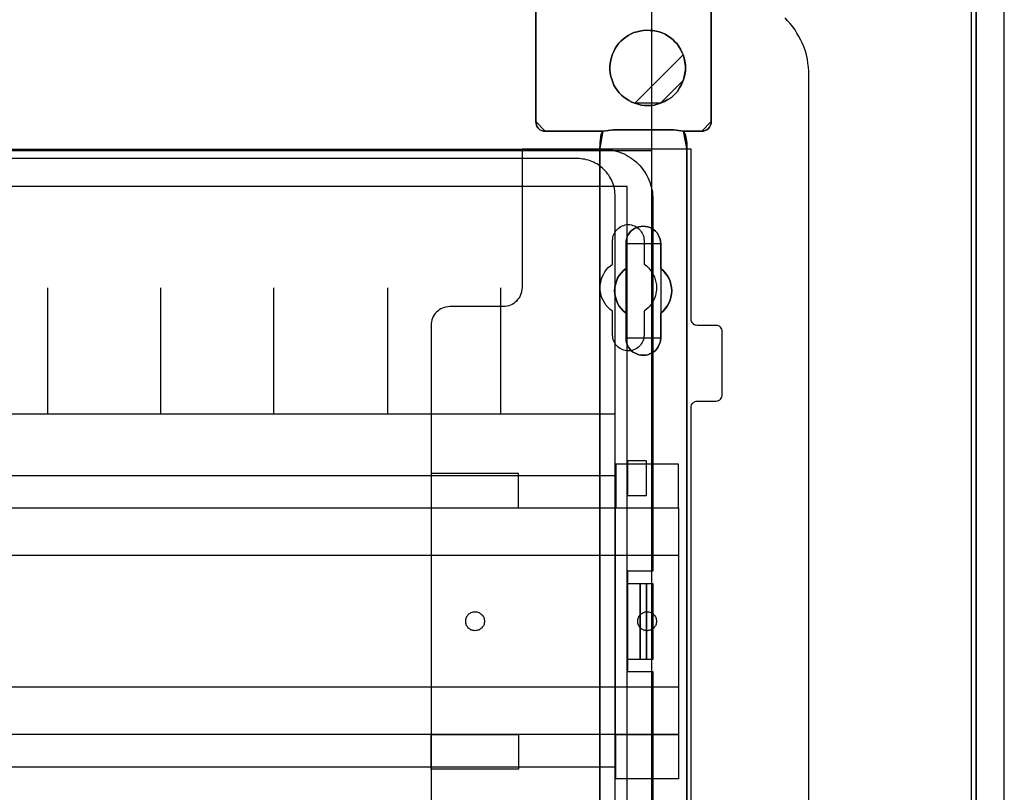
# Model space of a CAD drawing. Extents: x -635870 to -372006, y -44437 to 104716.
# Tile 26 of 246: x -617188 to -615625, y -35156 to -33929. Entities that reach past the tile are written whole.
import ezdxf

# ---------------------------------------------------------------- set-up
doc = ezdxf.new("R2010")
doc.units = 0
doc.header["$MEASUREMENT"] = 0
doc.layers.get('0').update_dxf_attribs({"color": 252})
for name, color, linetype in [('30', 7, 'Continuous'), ('5', 7, 'Continuous'), ('50', 7, 'Continuous')]:
    doc.layers.add(name, color=color, linetype=linetype)

# ---------------------------------------------------------------- blocks, each defined once
blk = doc.blocks.new('*U1009')
at = {"layer": '5', "color": 7}
for points in [[(443.311642, -20.805704), (443.311642, -801.191648)], [(443.311642, -801.191648), (443.311642, -20.805704)], [(401.242342, -406.374921), (401.242342, -431.137696), (401.242342, -431.445946), (401.139227, -431.702822), (400.984553, -432.011072), (400.82988, -432.216572), (400.572091, -432.422072), (400.314302, -432.524823), (400.056514, -432.627573), (399.747167, -432.627573), (396.808375, -432.627573), (396.911491, -432.730323), (397.014606, -432.935823), (397.117722, -433.192698), (397.220837, -433.552324), (397.375511, -434.52845), (397.375511, -435.658701), (397.375511, -498.747264), (397.375511, -523.253164), (397.375511, -648.762415)], [(383.558033, -743.189759), (383.558033, -435.658701), (383.609591, -434.52845), (383.712706, -433.552324), (383.815822, -433.192698), (383.918937, -432.935823), (384.022053, -432.730323), (384.125168, -432.627573), (374.896331, -432.627573), (374.638542, -432.627573), (374.329195, -432.524823), (374.071406, -432.422072), (373.865175, -432.216572), (373.658944, -432.011072), (373.504271, -431.702822), (373.452713, -431.445946), (373.401156, -431.137696), (373.401156, -406.374921)], [(373.401156, -406.374113), (373.401156, -431.138668), (373.452713, -431.446941), (373.504271, -431.703835), (373.658944, -432.012107), (373.865175, -432.217622), (374.071406, -432.423137), (374.329195, -432.525895), (374.638542, -432.628652), (374.896331, -432.628652), (384.125168, -432.628652), (385.671901, -432.423137), (395.3132, -432.423137), (396.808375, -432.628652), (399.747167, -432.628652), (400.056514, -432.628652), (400.314302, -432.525895), (400.572091, -432.423137), (400.82988, -432.217622), (400.984553, -432.012107), (401.139227, -431.703835), (401.242342, -431.446941), (401.242342, -431.138668), (401.242342, -406.374113)], [(397.377131, -648.762422), (397.377131, -523.253181), (397.377131, -498.747284), (397.377131, -435.658725), (397.377131, -434.528474), (397.222431, -433.552348), (397.119298, -433.192723), (397.016164, -432.935848), (396.913031, -432.730348), (396.809898, -432.627598), (395.314466, -432.422097), (385.671508, -432.422097), (384.12451, -432.627598), (384.021376, -432.730348), (383.918243, -432.935848), (383.81511, -433.192723), (383.711977, -433.552348), (383.608844, -434.528474), (383.557277, -435.658725), (383.557277, -743.18976)]]:
    blk.add_lwpolyline(points, dxfattribs=at)
at = {"layer": '5', "color": 59}
blk.add_lwpolyline([(443.308991, -20.806406), (443.308991, -801.190946), (443.308991, -20.806406)], close=True, dxfattribs=at)
at = {"layer": '5', "color": 7}
for points in [[(373.401156, -406.37503), (373.401156, -431.1404), (373.401156, -406.37503)], [(401.239691, -406.37503), (401.239691, -431.1404), (401.239691, -406.37503)], [(396.809809, -420.554065), (396.603544, -420.091532), (396.397279, -419.628999), (396.139448, -419.217858), (395.830051, -418.806717), (395.469088, -418.446969), (395.159691, -418.087221), (394.747162, -417.778865), (394.334632, -417.521902), (393.922103, -417.264939), (393.458007, -417.059369), (392.993911, -416.905191), (392.529816, -416.751014), (392.014154, -416.648228), (391.498492, -416.648228), (390.98283, -416.596836), (390.467169, -416.648228), (389.951507, -416.751014), (389.487411, -416.853799), (388.971749, -417.007976), (388.55922, -417.213547), (388.095124, -417.47051), (387.682595, -417.727473), (387.270065, -418.035828), (386.909102, -418.344184), (386.599705, -418.703932), (386.290308, -419.115073), (386.032477, -419.526213), (385.774646, -419.988747), (385.568381, -420.45128), (385.413683, -420.913813), (385.31055, -421.376347), (385.207418, -421.890272), (385.155852, -422.404198), (385.155852, -422.918124), (385.207418, -423.43205), (385.31055, -423.945976), (385.465249, -424.408509), (385.619948, -424.871043), (385.826212, -425.333576), (386.084043, -425.744717), (386.341874, -426.155857), (386.651271, -426.566998), (387.012234, -426.926746), (387.373198, -427.235102), (387.785727, -427.543457), (388.198257, -427.80042), (388.662352, -428.057383), (389.126448, -428.211561), (396.809809, -420.554065)], [(389.126308, -428.211947), (389.641952, -428.36613), (390.157596, -428.520313), (390.673239, -428.571707), (391.188883, -428.571707), (391.704527, -428.571707), (392.22017, -428.520313), (392.68425, -428.36613), (393.199893, -428.211947), (393.818666, -427.954976), (394.385874, -427.64661), (394.953082, -427.28685), (395.417161, -426.824301), (395.881241, -426.361753), (396.242191, -425.796415), (396.551577, -425.231078), (396.809399, -424.614346), (396.964092, -424.151798), (397.067221, -423.637855), (397.17035, -423.123912), (397.17035, -422.609969), (397.17035, -422.096026), (397.067221, -421.582083), (396.964092, -421.06814), (396.809399, -420.554197), (396.603142, -420.091648), (396.396884, -419.629099), (396.139062, -419.217945), (395.829676, -418.806791), (395.468726, -418.447031), (395.159339, -418.08727), (394.746824, -417.778905), (394.33431, -417.521933), (393.921795, -417.264962), (393.457715, -417.059384), (392.993636, -416.905202), (392.529557, -416.751019), (392.013913, -416.64823), (391.498269, -416.64823), (390.982626, -416.596836), (390.466982, -416.64823), (389.951338, -416.751019), (389.487259, -416.853807), (388.971615, -417.00799), (388.5591, -417.213567), (388.095021, -417.470539), (387.682506, -417.72751), (387.269991, -418.035876), (386.90904, -418.344242), (386.599654, -418.704002), (386.290268, -419.115156), (386.032446, -419.526311), (385.774624, -419.98886), (385.568367, -420.451408), (385.413674, -420.913957), (385.310545, -421.376506), (385.207416, -421.890449), (385.155852, -422.404392), (385.155852, -422.918335), (385.207416, -423.432278), (385.310545, -423.946221), (385.465238, -424.408769), (385.619931, -424.871318), (385.826189, -425.333867), (386.084011, -425.745021), (386.341832, -426.156175), (386.651219, -426.56733), (387.012169, -426.92709), (387.37312, -427.235456), (387.785635, -427.543821), (388.19815, -427.800793), (388.662229, -428.057764), (389.126308, -428.211947)], [(389.126308, -428.211947), (389.641952, -428.36613), (390.157596, -428.520313), (390.673239, -428.571707), (391.188883, -428.571707), (391.704527, -428.571707), (392.22017, -428.520313), (392.68425, -428.36613), (393.199893, -428.211947), (393.818666, -427.954976), (394.385874, -427.64661), (394.953082, -427.28685), (395.417161, -426.824301), (395.881241, -426.361753), (396.242191, -425.796415), (396.551577, -425.231078), (396.809399, -424.614346), (396.964092, -424.151798), (397.067221, -423.637855), (397.17035, -423.123912), (397.17035, -422.609969), (397.17035, -422.096026), (397.067221, -421.582083), (396.964092, -421.06814), (396.809399, -420.554197), (396.603142, -420.091648), (396.396884, -419.629099), (396.139062, -419.217945), (395.829676, -418.806791), (395.468726, -418.447031), (395.159339, -418.08727), (394.746824, -417.778905), (394.33431, -417.521933), (393.921795, -417.264962), (393.457715, -417.059384), (392.993636, -416.905202), (392.529557, -416.751019), (392.013913, -416.64823), (391.498269, -416.64823), (390.982626, -416.596836), (390.466982, -416.64823), (389.951338, -416.751019), (389.487259, -416.853807), (388.971615, -417.00799), (388.5591, -417.213567), (388.095021, -417.470539), (387.682506, -417.72751), (387.269991, -418.035876), (386.90904, -418.344242), (386.599654, -418.704002), (386.290268, -419.115156), (386.032446, -419.526311), (385.774624, -419.98886), (385.568367, -420.451408), (385.413674, -420.913957), (385.310545, -421.376506), (385.207416, -421.890449), (385.155852, -422.404392), (385.155852, -422.918335), (385.207416, -423.432278), (385.310545, -423.946221), (385.465238, -424.408769), (385.619931, -424.871318), (385.826189, -425.333867), (386.084011, -425.745021), (386.341832, -426.156175), (386.651219, -426.56733), (387.012169, -426.92709), (387.37312, -427.235456), (387.785635, -427.543821), (388.19815, -427.800793), (388.662229, -428.057764), (389.126308, -428.211947)], [(389.126308, -428.211947), (388.662229, -428.057764), (388.19815, -427.800793), (387.785635, -427.543821), (387.37312, -427.235456), (387.012169, -426.92709), (386.651219, -426.56733), (386.341832, -426.156175), (386.084011, -425.745021), (385.826189, -425.333867), (385.619931, -424.871318), (385.465238, -424.408769), (385.310545, -423.946221), (385.207416, -423.432278), (385.155852, -422.918335), (385.155852, -422.404392), (385.207416, -421.890449), (385.310545, -421.376506), (385.413674, -420.913957), (385.568367, -420.451408), (385.774624, -419.98886), (386.032446, -419.526311), (386.290268, -419.115156), (386.599654, -418.704002), (386.90904, -418.344242), (387.269991, -418.035876), (387.682506, -417.72751), (388.095021, -417.470539), (388.5591, -417.213567), (388.971615, -417.00799), (389.487259, -416.853807), (389.951338, -416.751019), (390.466982, -416.64823), (390.982626, -416.596836), (391.498269, -416.64823), (392.013913, -416.64823), (392.529557, -416.751019), (392.993636, -416.905202), (393.457715, -417.059384), (393.921795, -417.264962), (394.33431, -417.521933), (394.746824, -417.778905), (395.159339, -418.08727), (395.468726, -418.447031), (395.829676, -418.806791), (396.139062, -419.217945), (396.396884, -419.629099), (396.603142, -420.091648), (396.809399, -420.554197), (396.964092, -421.06814), (397.067221, -421.582083), (397.17035, -422.096026), (397.17035, -422.609969), (397.17035, -423.123912), (397.067221, -423.637855), (396.964092, -424.151798), (396.809399, -424.614346), (396.551577, -425.231078), (396.242191, -425.796415), (395.881241, -426.361753), (395.417161, -426.824301), (394.953082, -427.28685), (394.385874, -427.64661), (393.818666, -427.954976), (393.199893, -428.211947), (392.68425, -428.36613), (392.22017, -428.520313), (391.704527, -428.571707), (391.188883, -428.571707), (390.673239, -428.571707), (390.157596, -428.520313), (389.641952, -428.36613), (389.126308, -428.211947)], [(397.17035, -422.610753), (397.17035, -422.096353), (397.066581, -421.581952), (396.962812, -421.067552), (396.807158, -420.553151), (397.17035, -422.610753)], [(396.807158, -424.615392), (396.962812, -424.152172), (397.066581, -423.637483), (397.17035, -423.122794), (397.17035, -422.608105), (396.807158, -424.615392)], [(393.199097, -428.211561), (393.818076, -427.954503), (394.385474, -427.646033), (394.952871, -427.286151), (395.417106, -426.823446), (395.88134, -426.360741), (396.242411, -425.795212), (396.551901, -425.229684), (396.809809, -424.612744), (393.199097, -428.211561)], [(389.124454, -428.208913), (389.640567, -428.364396), (390.15668, -428.51988), (390.672793, -428.571707), (391.188907, -428.571707), (391.70502, -428.571707), (392.221133, -428.51988), (392.685635, -428.364396), (393.201748, -428.208913), (389.124454, -428.208913)], [(373.401156, -431.137751), (373.452805, -431.446214), (373.504455, -431.703265), (373.659403, -432.011728), (373.866001, -432.217369), (374.072599, -432.423011), (374.330847, -432.525831), (374.640744, -432.628652), (374.898991, -432.628652), (373.401156, -431.137751)], [(399.744506, -432.628652), (400.054403, -432.628652), (400.312651, -432.525831), (400.570898, -432.423011), (400.829146, -432.217369), (400.984094, -432.011728), (401.139043, -431.703265), (401.242342, -431.446214), (401.242342, -431.137751), (399.744506, -432.628652)], [(374.89634, -432.626004), (384.12725, -432.626004), (374.89634, -432.626004)], [(384.12725, -432.626004), (384.023618, -432.728877), (383.919987, -432.934624), (383.816355, -433.191807), (383.712724, -433.551864), (383.609093, -434.529161), (383.557277, -435.660768), (384.12725, -432.626004)], [(384.12725, -432.626004), (384.023618, -432.728877), (383.919987, -432.934624), (383.816355, -433.191807), (383.712724, -433.551864), (383.609093, -434.529161), (383.557277, -435.660768), (384.12725, -432.626004)], [(384.12725, -432.626004), (384.023618, -432.728877), (383.919987, -432.934624), (383.816355, -433.191807), (383.712724, -433.551864), (383.609093, -434.529161), (383.557277, -435.660768), (384.12725, -432.626004)], [(384.12725, -432.626004), (384.023618, -432.728877), (383.919987, -432.934624), (383.816355, -433.191807), (383.712724, -433.551864), (383.609093, -434.529161), (383.557277, -435.660768), (384.12725, -432.626004)], [(384.12725, -432.626004), (384.023618, -432.728877), (383.919987, -432.934624), (383.816355, -433.191807), (383.712724, -433.551864), (383.609093, -434.529161), (383.557277, -435.660768), (384.12725, -432.626004)], [(384.12725, -432.626004), (384.023618, -432.728877), (383.919987, -432.934624), (383.816355, -433.191807), (383.712724, -433.551864), (383.609093, -434.529161), (383.557277, -435.660768), (384.12725, -432.626004)], [(384.12725, -432.626004), (384.023618, -432.728877), (383.919987, -432.934624), (383.816355, -433.191807), (383.712724, -433.551864), (383.609093, -434.529161), (383.557277, -435.660768), (384.12725, -432.626004)], [(384.12725, -432.626004), (384.023618, -432.728877), (383.919987, -432.934624), (383.816355, -433.191807), (383.712724, -433.551864), (383.609093, -434.529161), (383.557277, -435.660768), (384.12725, -432.626004)], [(384.12725, -432.626004), (384.023618, -432.728877), (383.919987, -432.934624), (383.816355, -433.191807), (383.712724, -433.551864), (383.609093, -434.529161), (383.557277, -435.660768), (384.12725, -432.626004)], [(384.12725, -432.626004), (384.023618, -432.728877), (383.919987, -432.934624), (383.816355, -433.191807), (383.712724, -433.551864), (383.609093, -434.529161), (383.557277, -435.660768), (384.12725, -432.626004)], [(384.12725, -432.626004), (384.023618, -432.728877), (383.919987, -432.934624), (383.816355, -433.191807), (383.712724, -433.551864), (383.609093, -434.529161), (383.557277, -435.660768), (384.12725, -432.626004)], [(384.12725, -432.626004), (384.023618, -432.728877), (383.919987, -432.934624), (383.816355, -433.191807), (383.712724, -433.551864), (383.609093, -434.529161), (383.557277, -435.660768), (384.12725, -432.626004)], [(384.12725, -432.626004), (384.023618, -432.728877), (383.919987, -432.934624), (383.816355, -433.191807), (383.712724, -433.551864), (383.609093, -434.529161), (383.557277, -435.660768), (384.12725, -432.626004)], [(384.12725, -432.626004), (384.023618, -432.728877), (383.919987, -432.934624), (383.816355, -433.191807), (383.712724, -433.551864), (383.609093, -434.529161), (383.557277, -435.660768), (384.12725, -432.626004)], [(384.12725, -432.626004), (384.023618, -432.728877), (383.919987, -432.934624), (383.816355, -433.191807), (383.712724, -433.551864), (383.609093, -434.529161), (383.557277, -435.660768), (384.12725, -432.626004)], [(384.12725, -432.626004), (384.023618, -432.728877), (383.919987, -432.934624), (383.816355, -433.191807), (383.712724, -433.551864), (383.609093, -434.529161), (383.557277, -435.660768), (384.12725, -432.626004)], [(384.12725, -432.626004), (384.023618, -432.728877), (383.919987, -432.934624), (383.816355, -433.191807), (383.712724, -433.551864), (383.609093, -434.529161), (383.557277, -435.660768), (384.12725, -432.626004)], [(384.12725, -432.626004), (384.023618, -432.728877), (383.919987, -432.934624), (383.816355, -433.191807), (383.712724, -433.551864), (383.609093, -434.529161), (383.557277, -435.660768), (384.12725, -432.626004)], [(384.12725, -432.626004), (384.023618, -432.728877), (383.919987, -432.934624), (383.816355, -433.191807), (383.712724, -433.551864), (383.609093, -434.529161), (383.557277, -435.660768), (384.12725, -432.626004)], [(384.12725, -432.626004), (384.023618, -432.728877), (383.919987, -432.934624), (383.816355, -433.191807), (383.712724, -433.551864), (383.609093, -434.529161), (383.557277, -435.660768), (384.12725, -432.626004)], [(384.12725, -432.626004), (384.023618, -432.728877), (383.919987, -432.934624), (383.816355, -433.191807), (383.712724, -433.551864), (383.609093, -434.529161), (383.557277, -435.660768), (384.12725, -432.626004)], [(384.124599, -432.628652), (385.672804, -432.422097), (384.124599, -432.628652)], [(384.124599, -432.626004), (384.124599, -432.626004), (384.124599, -432.626004)], [(395.314624, -432.422097), (385.670153, -432.422097), (395.314624, -432.422097)], [(395.311973, -432.422097), (396.809809, -432.628652), (395.311973, -432.422097)], [(397.377131, -435.660768), (397.377131, -434.529161), (397.221684, -433.551864), (397.118052, -433.191807), (397.014421, -432.934624), (396.910789, -432.728877), (396.807158, -432.626004), (397.377131, -435.660768)], [(396.807158, -432.626004), (396.807158, -432.626004), (396.807158, -432.626004)], [(397.377131, -435.660768), (397.377131, -434.529161), (397.221684, -433.551864), (397.118052, -433.191807), (397.014421, -432.934624), (396.910789, -432.728877), (396.807158, -432.626004), (397.377131, -435.660768)], [(397.377131, -435.660768), (397.377131, -434.529161), (397.221684, -433.551864), (397.118052, -433.191807), (397.014421, -432.934624), (396.910789, -432.728877), (396.807158, -432.626004), (397.377131, -435.660768)], [(397.377131, -435.660768), (397.377131, -434.529161), (397.221684, -433.551864), (397.118052, -433.191807), (397.014421, -432.934624), (396.910789, -432.728877), (396.807158, -432.626004), (397.377131, -435.660768)], [(397.377131, -435.660768), (397.377131, -434.529161), (397.221684, -433.551864), (397.118052, -433.191807), (397.014421, -432.934624), (396.910789, -432.728877), (396.807158, -432.626004), (397.377131, -435.660768)], [(397.377131, -435.660768), (397.377131, -434.529161), (397.221684, -433.551864), (397.118052, -433.191807), (397.014421, -432.934624), (396.910789, -432.728877), (396.807158, -432.626004), (397.377131, -435.660768)], [(397.377131, -435.660768), (397.377131, -434.529161), (397.221684, -433.551864), (397.118052, -433.191807), (397.014421, -432.934624), (396.910789, -432.728877), (396.807158, -432.626004), (397.377131, -435.660768)], [(397.377131, -435.660768), (397.377131, -434.529161), (397.221684, -433.551864), (397.118052, -433.191807), (397.014421, -432.934624), (396.910789, -432.728877), (396.807158, -432.626004), (397.377131, -435.660768)], [(397.377131, -435.660768), (397.377131, -434.529161), (397.221684, -433.551864), (397.118052, -433.191807), (397.014421, -432.934624), (396.910789, -432.728877), (396.807158, -432.626004), (397.377131, -435.660768)], [(397.377131, -435.660768), (397.377131, -434.529161), (397.221684, -433.551864), (397.118052, -433.191807), (397.014421, -432.934624), (396.910789, -432.728877), (396.807158, -432.626004), (397.377131, -435.660768)], [(397.377131, -435.660768), (397.377131, -434.529161), (397.221684, -433.551864), (397.118052, -433.191807), (397.014421, -432.934624), (396.910789, -432.728877), (396.807158, -432.626004), (397.377131, -435.660768)], [(397.377131, -435.660768), (397.377131, -434.529161), (397.221684, -433.551864), (397.118052, -433.191807), (397.014421, -432.934624), (396.910789, -432.728877), (396.807158, -432.626004), (397.377131, -435.660768)], [(397.377131, -435.660768), (397.377131, -434.529161), (397.221684, -433.551864), (397.118052, -433.191807), (397.014421, -432.934624), (396.910789, -432.728877), (396.807158, -432.626004), (397.377131, -435.660768)], [(397.377131, -435.660768), (397.377131, -434.529161), (397.221684, -433.551864), (397.118052, -433.191807), (397.014421, -432.934624), (396.910789, -432.728877), (396.807158, -432.626004), (397.377131, -435.660768)], [(397.377131, -435.660768), (397.377131, -434.529161), (397.221684, -433.551864), (397.118052, -433.191807), (397.014421, -432.934624), (396.910789, -432.728877), (396.807158, -432.626004), (397.377131, -435.660768)], [(397.377131, -435.660768), (397.377131, -434.529161), (397.221684, -433.551864), (397.118052, -433.191807), (397.014421, -432.934624), (396.910789, -432.728877), (396.807158, -432.626004), (397.377131, -435.660768)], [(397.377131, -435.660768), (397.377131, -434.529161), (397.221684, -433.551864), (397.118052, -433.191807), (397.014421, -432.934624), (396.910789, -432.728877), (396.807158, -432.626004), (397.377131, -435.660768)], [(397.377131, -435.660768), (397.377131, -434.529161), (397.221684, -433.551864), (397.118052, -433.191807), (397.014421, -432.934624), (396.910789, -432.728877), (396.807158, -432.626004), (397.377131, -435.660768)], [(397.377131, -435.660768), (397.377131, -434.529161), (397.221684, -433.551864), (397.118052, -433.191807), (397.014421, -432.934624), (396.910789, -432.728877), (396.807158, -432.626004), (397.377131, -435.660768)], [(397.377131, -435.660768), (397.377131, -434.529161), (397.221684, -433.551864), (397.118052, -433.191807), (397.014421, -432.934624), (396.910789, -432.728877), (396.807158, -432.626004), (397.377131, -435.660768)], [(397.377131, -435.660768), (397.377131, -434.529161), (397.221684, -433.551864), (397.118052, -433.191807), (397.014421, -432.934624), (396.910789, -432.728877), (396.807158, -432.626004), (397.377131, -435.660768)], [(396.807158, -432.626004), (399.747157, -432.626004), (396.807158, -432.626004)], [(383.557277, -743.18882), (383.557277, -435.65812), (383.557277, -743.18882)], [(383.557277, -435.65812), (383.557277, -435.65812), (383.557277, -435.65812)], [(397.37448, -435.65812), (397.37448, -498.747316), (397.37448, -435.65812)], [(397.37448, -435.65812), (397.37448, -435.65812), (397.37448, -435.65812)], [(389.075093, -467.873161), (388.765735, -467.667628), (388.507937, -467.462096), (388.301699, -467.153797), (388.09546, -466.896881), (387.940781, -466.537199), (387.786102, -466.2289), (387.734542, -465.869219), (387.734542, -465.509537), (387.734542, -461.553035), (387.322065, -461.244737), (386.961148, -460.833672), (386.65179, -460.422606), (386.393991, -459.960158), (386.239313, -459.49771), (386.084634, -459.035262), (385.981514, -458.521431), (385.929955, -458.007599), (385.981514, -457.493768), (386.084634, -456.979937), (386.239313, -456.466105), (386.393991, -456.003657), (386.65179, -455.592592), (386.961148, -455.181527), (387.322065, -454.770462), (387.734542, -454.462163), (387.734542, -450.505662), (387.734542, -450.14598), (387.786102, -449.786298), (387.940781, -449.426616), (388.09546, -449.118317), (388.301699, -448.810018), (388.507937, -448.553103), (388.765735, -448.296187), (389.075093, -448.090654), (389.436011, -447.936505), (389.745369, -447.833739), (390.106286, -447.782356), (390.467204, -447.730973), (390.828121, -447.782356), (391.189039, -447.833739), (391.498397, -447.936505), (391.859314, -448.090654), (392.168672, -448.296187), (392.42647, -448.553103), (392.684269, -448.810018), (392.838948, -449.118317), (392.993627, -449.426616), (393.148306, -449.786298), (393.199865, -450.14598), (393.251425, -450.505662), (393.251425, -454.462163), (393.612342, -454.770462), (393.97326, -455.181527), (394.282618, -455.592592), (394.540416, -456.003657), (394.746655, -456.466105), (394.849774, -456.979937), (394.952893, -457.493768), (395.004453, -458.007599), (394.952893, -458.521431), (394.849774, -459.035262), (394.746655, -459.49771), (394.540416, -459.960158), (394.282618, -460.422606), (393.97326, -460.833672), (393.612342, -461.244737), (393.251425, -461.553035), (393.251425, -465.509537), (393.199865, -465.869219), (393.148306, -466.2289), (392.993627, -466.537199), (392.838948, -466.896881), (392.684269, -467.153797), (392.42647, -467.462096), (392.168672, -467.667628), (391.859314, -467.873161), (391.498397, -468.02731), (391.189039, -468.18146), (390.828121, -468.232843), (390.467204, -468.232843), (390.106286, -468.232843), (389.745369, -468.18146), (389.436011, -468.02731), (389.075093, -467.873161)], [(391.859314, -448.090654), (391.498397, -447.936505), (391.189039, -447.833739), (390.828121, -447.782356), (390.467204, -447.730973), (390.106286, -447.782356), (389.745369, -447.833739), (389.436011, -447.936505), (389.075093, -448.090654), (388.765735, -448.296187), (388.507937, -448.553103), (388.301699, -448.810018), (388.09546, -449.118317), (387.940781, -449.426616), (387.786102, -449.786298), (387.734542, -450.14598), (387.734542, -450.505662), (387.734542, -454.462163), (387.322065, -454.770462), (386.961148, -455.181527), (386.65179, -455.592592), (386.393991, -456.003657), (386.239313, -456.466105), (386.084634, -456.979937), (385.981514, -457.493768), (385.929955, -458.007599), (385.981514, -458.521431), (386.084634, -459.035262), (386.239313, -459.49771), (386.393991, -459.960158), (386.65179, -460.422606), (386.961148, -460.833672), (387.322065, -461.244737), (387.734542, -461.553035), (387.734542, -465.509537), (387.734542, -465.869219), (387.786102, -466.2289), (387.940781, -466.537199), (388.09546, -466.896881), (388.301699, -467.153797), (388.507937, -467.462096), (388.765735, -467.667628), (389.075093, -467.873161), (389.436011, -468.02731), (389.745369, -468.18146), (390.106286, -468.232843), (390.467204, -468.232843), (390.828121, -468.232843), (391.189039, -468.18146), (391.498397, -468.02731), (391.859314, -467.873161), (392.168672, -467.667628), (392.42647, -467.462096), (392.684269, -467.153797), (392.838948, -466.896881), (392.993627, -466.537199), (393.148306, -466.2289), (393.199865, -465.869219), (393.251425, -465.509537), (393.251425, -461.553035), (393.612342, -461.244737), (393.97326, -460.833672), (394.282618, -460.422606), (394.540416, -459.960158), (394.746655, -459.49771), (394.849774, -459.035262), (394.952893, -458.521431), (395.004453, -458.007599), (394.952893, -457.493768), (394.849774, -456.979937), (394.746655, -456.466105), (394.540416, -456.003657), (394.282618, -455.592592), (393.97326, -455.181527), (393.612342, -454.770462), (393.251425, -454.462163), (393.251425, -450.505662), (393.199865, -450.14598), (393.148306, -449.786298), (392.993627, -449.426616), (392.838948, -449.118317), (392.684269, -448.810018), (392.42647, -448.553103), (392.168672, -448.296187), (391.859314, -448.090654)], [(391.859314, -448.090654), (391.498397, -447.936505), (391.189039, -447.833739), (390.828121, -447.782356), (390.467204, -447.730973), (390.106286, -447.782356), (389.745369, -447.833739), (389.436011, -447.936505), (389.075093, -448.090654), (388.765735, -448.296187), (388.507937, -448.553103), (388.301699, -448.810018), (388.09546, -449.118317), (387.940781, -449.426616), (387.786102, -449.786298), (387.734542, -450.14598), (387.734542, -450.505662), (387.734542, -454.462163), (387.322065, -454.770462), (386.961148, -455.181527), (386.65179, -455.592592), (386.393991, -456.003657), (386.239313, -456.466105), (386.084634, -456.979937), (385.981514, -457.493768), (385.929955, -458.007599), (385.981514, -458.521431), (386.084634, -459.035262), (386.239313, -459.49771), (386.393991, -459.960158), (386.65179, -460.422606), (386.961148, -460.833672), (387.322065, -461.244737), (387.734542, -461.553035), (387.734542, -465.509537), (387.734542, -465.869219), (387.786102, -466.2289), (387.940781, -466.537199), (388.09546, -466.896881), (388.301699, -467.153797), (388.507937, -467.462096), (388.765735, -467.667628), (389.075093, -467.873161), (389.436011, -468.02731), (389.745369, -468.18146), (390.106286, -468.232843), (390.467204, -468.232843), (390.828121, -468.232843), (391.189039, -468.18146), (391.498397, -468.02731), (391.859314, -467.873161), (392.168672, -467.667628), (392.42647, -467.462096), (392.684269, -467.153797), (392.838948, -466.896881), (392.993627, -466.537199), (393.148306, -466.2289), (393.199865, -465.869219), (393.251425, -465.509537), (393.251425, -461.553035), (393.612342, -461.244737), (393.97326, -460.833672), (394.282618, -460.422606), (394.540416, -459.960158), (394.746655, -459.49771), (394.849774, -459.035262), (394.952893, -458.521431), (395.004453, -458.007599), (394.952893, -457.493768), (394.849774, -456.979937), (394.746655, -456.466105), (394.540416, -456.003657), (394.282618, -455.592592), (393.97326, -455.181527), (393.612342, -454.770462), (393.251425, -454.462163), (393.251425, -450.505662), (393.199865, -450.14598), (393.148306, -449.786298), (392.993627, -449.426616), (392.838948, -449.118317), (392.684269, -448.810018), (392.42647, -448.553103), (392.168672, -448.296187), (391.859314, -448.090654)], [(393.252118, -450.508867), (393.200534, -450.14877), (393.14895, -449.788672), (392.994199, -449.428575), (392.839448, -449.11992), (392.684697, -448.811265), (392.426778, -448.554053), (392.16886, -448.29684), (391.859357, -448.09107), (391.498271, -447.936743), (391.188769, -447.833858), (390.827683, -447.782415), (390.466597, -447.730973), (390.105511, -447.782415), (389.744425, -447.833858), (389.434922, -447.936743), (389.073836, -448.09107), (388.764334, -448.29684), (388.506415, -448.554053), (388.30008, -448.811265), (388.093746, -449.11992), (387.938994, -449.428575), (387.784243, -449.788672), (387.73266, -450.14877), (387.73266, -450.508867), (393.252118, -450.508867)], [(387.73266, -454.462535), (387.73266, -450.506219), (387.73266, -454.462535)], [(393.249467, -450.506219), (393.249467, -454.462535), (393.249467, -450.506219)], [(387.735311, -454.459887), (387.322658, -454.768337), (386.961587, -455.179604), (386.652097, -455.590871), (386.394189, -456.002138), (386.239444, -456.464813), (386.084699, -456.978897), (385.981536, -457.492981), (385.929955, -458.007065), (385.981536, -458.521149), (386.084699, -459.035233), (386.239444, -459.497908), (386.394189, -459.960583), (386.652097, -460.423259), (386.961587, -460.834526), (387.322658, -461.245793), (387.735311, -461.554243), (387.735311, -454.459887)], [(393.249467, -461.554243), (393.610787, -461.245793), (393.972108, -460.834526), (394.281812, -460.423259), (394.539898, -459.960583), (394.746367, -459.497908), (394.849601, -459.035233), (394.952836, -458.521149), (395.004453, -458.007065), (394.952836, -457.492981), (394.849601, -456.978897), (394.746367, -456.464813), (394.539898, -456.002138), (394.281812, -455.590871), (393.972108, -455.179604), (393.610787, -454.768337), (393.249467, -454.459887), (393.249467, -461.554243)], [(387.73266, -465.507911), (387.73266, -461.551595), (387.73266, -465.507911)], [(393.249467, -461.551595), (393.249467, -465.507911), (393.249467, -461.551595)], [(387.73266, -465.507911), (387.73266, -465.867807), (387.784243, -466.227704), (387.938994, -466.536187), (388.093746, -466.896084), (388.30008, -467.153153), (388.506415, -467.461635), (388.764334, -467.667291), (389.073836, -467.872946), (389.434922, -468.027187), (389.744425, -468.181429), (390.105511, -468.232843), (390.466597, -468.232843), (390.827683, -468.232843), (391.188769, -468.181429), (391.498271, -468.027187), (391.859357, -467.872946), (392.16886, -467.667291), (392.426778, -467.461635), (392.684697, -467.153153), (392.839448, -466.896084), (392.994199, -466.536187), (393.14895, -466.227704), (393.200534, -465.867807), (393.252118, -465.507911), (387.73266, -465.507911)], [(397.37448, -498.747316), (397.37448, -523.253168), (397.37448, -498.747316)], [(397.37448, -523.253168), (397.37448, -648.764229), (397.37448, -523.253168)]]:
    blk.add_lwpolyline(points, close=True, dxfattribs=at)
at = {"layer": '50', "color": 7}
for points in [[(447.768034, -801.133213), (447.768034, -20.558787)], [(442.54019, -801.136518), (442.54019, -20.552831)], [(416.766812, -737.446126), (416.766812, -423.785117), (416.766812, -423.117644), (416.715463, -422.501515), (416.612764, -421.834042), (416.510064, -421.217913), (416.356016, -420.55044), (416.201967, -419.934311), (415.996569, -419.369526), (415.739821, -418.753397), (415.483073, -418.188612), (415.174975, -417.623827), (414.866878, -417.110386), (414.55878, -416.545601), (414.199333, -416.083505), (413.788536, -415.570064), (413.37774, -415.107967), (412.966943, -414.64587)], [(55.98194, -85.921426), (391.762235, -85.921426), (391.762235, -735.000783), (55.98194, -735.000783), (55.98194, -85.921426)], [(391.762235, -435.77199), (55.98194, -435.77199), (55.98194, -385.150219), (391.762235, -385.150219), (391.762235, -435.77199)], [(59.825943, -728.385739), (387.918232, -728.385739), (387.918232, -441.457538), (59.825943, -441.457538), (59.825943, -728.385739)]]:
    blk.add_lwpolyline(points, dxfattribs=at)
blk = doc.blocks.new('*U1026')
at = {"layer": '50', "color": 7}
for points in [[(64.001505, -435.499232), (383.999821, -435.499232), (384.419821, -435.520249), (384.818821, -435.541266), (385.217822, -435.583301), (385.595822, -435.667371), (385.994823, -435.75144), (386.372823, -435.856527), (386.750823, -435.982631), (387.107824, -436.129753), (387.464824, -436.276875), (387.800824, -436.466031), (388.136825, -436.655187), (388.472825, -436.865361), (388.787825, -437.075535), (389.081826, -437.327744), (389.375826, -437.579952), (389.648826, -437.832161), (389.921826, -438.105386), (390.173827, -438.39963), (390.404827, -438.71489), (390.635827, -439.009134), (390.845827, -439.345412), (391.034827, -439.68169), (391.202828, -440.017968), (391.370828, -440.375263), (391.517828, -440.753576), (391.643828, -441.110871), (391.748828, -441.489184), (391.832828, -441.888514), (391.916828, -442.287845), (391.958828, -442.687175), (391.979828, -443.086505), (392.000828, -443.506853), (392.000828, -502.523649), (387.968824, -502.523649), (387.968824, -518.475839), (392.000828, -518.475839), (392.000828, -577.492635)], [(386.017439, -577.995737), (386.017439, -443.001103), (385.996439, -442.685842), (385.975438, -442.370582), (385.933438, -442.076338), (385.891437, -441.782095), (385.828437, -441.487852), (385.744436, -441.193608), (385.639435, -440.920382), (385.534434, -440.647156), (385.408432, -440.394948), (385.282431, -440.121722), (385.135429, -439.869513), (384.988428, -439.638322), (384.820426, -439.407131), (384.631424, -439.17594), (384.442422, -438.944749), (384.232419, -438.755592), (384.022417, -438.545418), (383.812415, -438.356262), (383.581412, -438.188123), (383.35041, -438.019984), (383.098407, -437.851845), (382.846404, -437.725741), (382.594401, -437.578619), (382.321398, -437.473532), (382.048395, -437.368445), (381.775392, -437.263358), (381.481389, -437.179289), (381.187386, -437.116237), (380.893383, -437.074202), (380.599379, -437.032167), (380.284376, -437.01115), (379.969373, -436.990132), (67.968952, -436.990132)], [(61.983887, -477.51456), (386.017439, -477.51456), (386.017439, -477.51456), (386.017439, -443.001536), (385.996439, -442.686253), (385.975438, -442.370969), (385.933438, -442.076705), (385.891437, -441.78244), (385.828437, -441.488176), (385.744436, -441.193911), (385.639435, -440.920665), (385.534434, -440.64742), (385.408432, -440.395193), (385.282431, -440.121948), (385.135429, -439.869721), (384.988428, -439.638513), (384.820426, -439.407305), (384.631424, -439.176097), (384.442422, -438.944889), (384.232419, -438.755719), (384.022417, -438.54553), (383.812415, -438.35636), (383.581412, -438.188209), (383.35041, -438.020058), (383.098407, -437.851907), (382.846404, -437.725794), (382.594401, -437.578661), (382.321398, -437.473567), (382.048395, -437.368472), (381.775392, -437.263378), (381.481389, -437.179302), (381.187386, -437.116246), (380.893383, -437.074208), (380.599379, -437.03217), (380.284376, -437.011151), (379.969373, -436.990132), (67.968952, -436.990132)], [(386.017439, -477.51456), (386.017439, -443.001536), (385.996439, -442.686253), (385.975438, -442.370969), (385.933438, -442.076705), (385.891437, -441.78244), (385.828437, -441.488176), (385.744436, -441.193911), (385.639435, -440.920665), (385.534434, -440.64742), (385.408432, -440.395193), (385.282431, -440.121948), (385.135429, -439.869721), (384.988428, -439.638513), (384.820426, -439.407305), (384.631424, -439.176097), (384.442422, -438.944889), (384.232419, -438.755719), (384.022417, -438.54553), (383.812415, -438.35636), (383.581412, -438.188209), (383.35041, -438.020058), (383.098407, -437.851907), (382.846404, -437.725794), (382.594401, -437.578661), (382.321398, -437.473567), (382.048395, -437.368472), (381.775392, -437.263378), (381.481389, -437.179302), (381.187386, -437.116246), (380.893383, -437.074208), (380.599379, -437.03217), (380.284376, -437.011151), (379.969373, -436.990132), (67.968952, -436.990132)], [(61.983887, -477.51456), (386.017439, -477.51456)], [(295.988236, -477.55693), (295.988236, -457.544965)], [(313.90129, -477.55693), (313.90129, -457.544965)], [(331.835553, -477.55693), (331.835553, -457.544965)], [(349.936831, -477.55693), (349.936831, -457.544965)], [(367.849885, -477.55693), (367.849885, -457.544965)], [(390.972226, -484.992896), (387.968602, -484.992896), (387.968602, -490.482483), (390.972226, -490.482483), (390.972226, -484.992896)], [(61.983887, -487.347089), (386.017439, -487.347089), (386.017439, -533.64975), (61.983887, -533.64975), (61.983887, -487.347089)], [(387.968602, -504.475234), (389.986041, -504.475234), (389.986041, -516.521606), (387.968602, -516.521606), (387.968602, -504.475234)], [(389.98339, -504.475234), (390.972226, -504.475234), (390.972226, -516.521606), (389.98339, -516.521606), (389.98339, -504.475234)], [(390.969575, -504.475234), (392.000828, -504.475234), (392.000828, -516.521606), (390.969575, -516.521606), (390.969575, -504.475234)]]:
    blk.add_lwpolyline(points, dxfattribs=at)
blk = doc.blocks.new('*U1027')
at = {"layer": '30', "color": 7}
for points in [[(398.057414, -544.482416), (398.057414, -476.517071), (398.07979, -476.314459), (398.14692, -476.111846), (398.236426, -475.931746), (398.370685, -475.774158), (398.504945, -475.661595), (398.683957, -475.571545), (398.862969, -475.52652), (399.064358, -475.504007), (402.062815, -475.504007), (402.062815, -475.504007), (402.241828, -475.481495), (402.42084, -475.413957), (402.599852, -475.323907), (402.734112, -475.188832), (402.845995, -475.053757), (402.935501, -474.873656), (402.980254, -474.693556), (403.00263, -474.490943), (403.00263, -464.540403), (402.980254, -464.315277), (402.935501, -464.112664), (402.845995, -463.932564), (402.734112, -463.797489), (402.599852, -463.662414), (402.42084, -463.572364), (402.241828, -463.527338), (402.062815, -463.504826), (399.064358, -463.504826), (398.862969, -463.482313), (398.683957, -463.437288), (398.504945, -463.324726), (398.370685, -463.212163), (398.236426, -463.054575), (398.14692, -462.874475), (398.07979, -462.694375), (398.057414, -462.491762), (398.057414, -435.499232), (371.227935, -435.499232), (371.227935, -457.516491), (371.205558, -457.809154), (371.160805, -458.101817), (371.093675, -458.39448), (371.004169, -458.664631), (370.86991, -458.934781), (370.713274, -459.182419), (370.534262, -459.407544), (370.355249, -459.63267), (370.131484, -459.81277), (369.907719, -459.99287), (369.661577, -460.150458), (369.393058, -460.263021), (369.124539, -460.375583), (368.856021, -460.443121), (368.542749, -460.488146), (368.251854, -460.510659), (359.771143, -460.510659), (359.480248, -460.533171), (359.166976, -460.578196), (358.876081, -460.645734), (358.607563, -460.758297), (358.339044, -460.870859), (358.092902, -461.028447), (357.869137, -461.208547), (357.667748, -461.388648), (357.466359, -461.613773), (357.287346, -461.838898), (357.153087, -462.086536), (357.018828, -462.356687), (356.929322, -462.626837), (356.862192, -462.9195), (356.817439, -463.212163), (356.795062, -463.504826), (356.795062, -557.494662)], [(402.062815, -475.504007), (402.241828, -475.481495), (402.42084, -475.413957), (402.599852, -475.323907), (402.734112, -475.188832), (402.845995, -475.053757), (402.935501, -474.873656), (402.980254, -474.693556), (403.00263, -474.490943), (403.00263, -464.540403), (402.980254, -464.315277), (402.935501, -464.112664), (402.845995, -463.932564), (402.734112, -463.797489), (402.599852, -463.662414), (402.42084, -463.572364), (402.241828, -463.527338), (402.062815, -463.504826), (399.064358, -463.504826), (398.862969, -463.482313), (398.683957, -463.437288), (398.504945, -463.324726), (398.370685, -463.212163), (398.236426, -463.054575), (398.14692, -462.874475), (398.07979, -462.694375), (398.057414, -462.491762), (398.057414, -435.499232), (371.227935, -435.499232), (371.227935, -457.516491), (371.205558, -457.809154), (371.160805, -458.101817), (371.093675, -458.39448), (371.004169, -458.664631), (370.86991, -458.934781), (370.713274, -459.182419), (370.534262, -459.407544), (370.355249, -459.63267), (370.131484, -459.81277), (369.907719, -459.99287), (369.661577, -460.150458), (369.393058, -460.263021), (369.124539, -460.375583), (368.856021, -460.443121), (368.542749, -460.488146), (368.251854, -460.510659), (359.771143, -460.510659), (359.480248, -460.533171), (359.166976, -460.578196), (358.876081, -460.645734), (358.607563, -460.758297), (358.339044, -460.870859), (358.092902, -461.028447), (357.869137, -461.208547), (357.667748, -461.388648), (357.466359, -461.613773), (357.287346, -461.838898), (357.153087, -462.086536), (357.018828, -462.356687), (356.929322, -462.626837), (356.862192, -462.9195), (356.817439, -463.212163), (356.795062, -463.504826), (356.795062, -557.494662)], [(398.057414, -544.482416), (398.057414, -476.517071), (398.07979, -476.314459), (398.14692, -476.111846), (398.236426, -475.931746), (398.370685, -475.774158), (398.504945, -475.661595), (398.683957, -475.571545), (398.862969, -475.52652), (399.064358, -475.504007), (402.062815, -475.504007)], [(385.593114, -465.014691), (385.593114, -461.254668), (385.235012, -460.984486), (384.899291, -460.669275), (384.608333, -460.331548), (384.362138, -459.971307), (384.138324, -459.58855), (383.959273, -459.205793), (383.802604, -458.800521), (383.713078, -458.372734), (383.645934, -457.967462), (383.623553, -457.51716), (383.645934, -457.089373), (383.713078, -456.661586), (383.802604, -456.233799), (383.959273, -455.806012), (384.138324, -455.40074), (384.362138, -454.995468), (384.630715, -454.635226), (384.921673, -454.320014), (385.257393, -454.027318), (385.593114, -453.757137), (385.593114, -450.019629), (385.615495, -449.771963), (385.637877, -449.524296), (385.705021, -449.27663), (385.794546, -449.051479), (385.906453, -448.826328), (386.01836, -448.623692), (386.17503, -448.421056), (386.331699, -448.240935), (386.51075, -448.083329), (386.712183, -447.925724), (386.913615, -447.813148), (387.137429, -447.700573), (387.361243, -447.610512), (387.607438, -447.542967), (387.853633, -447.497937), (388.099828, -447.497937), (388.346023, -447.497937), (388.592218, -447.542967), (388.838414, -447.610512), (389.062227, -447.700573), (389.286041, -447.813148), (389.487473, -447.925724), (389.688906, -448.083329), (389.867957, -448.240935), (390.024626, -448.421056), (390.158915, -448.623692), (390.293203, -448.826328), (390.40511, -449.051479), (390.494635, -449.27663), (390.56178, -449.524296), (390.584161, -449.771963), (390.606542, -450.019629), (390.606542, -453.757137), (390.785593, -453.892227), (390.964644, -454.027318), (391.143695, -454.184924), (391.300365, -454.342529), (391.591323, -454.657741), (391.837518, -455.017983), (392.061332, -455.40074), (392.240383, -455.783496), (392.374671, -456.188768), (392.486578, -456.616555), (392.553722, -457.044342), (392.576103, -457.47213), (392.553722, -457.922432), (392.486578, -458.350219), (392.397052, -458.778006), (392.240383, -459.205793), (392.061332, -459.63358), (391.815137, -460.038852), (391.568941, -460.376578), (391.255602, -460.69179), (390.942263, -460.984486), (390.606542, -461.254668), (390.606542, -465.014691), (390.584161, -465.262357), (390.56178, -465.510023), (390.494635, -465.757689), (390.40511, -465.98284), (390.293203, -466.207991), (390.158915, -466.410627), (390.024626, -466.613263), (389.867957, -466.793384), (389.688906, -466.95099), (389.487473, -467.086081), (389.286041, -467.221171), (389.062227, -467.333747), (388.838414, -467.423807), (388.592218, -467.491353), (388.346023, -467.513868), (388.099828, -467.536383), (387.853633, -467.513868), (387.607438, -467.491353), (387.361243, -467.423807), (387.137429, -467.333747), (386.913615, -467.221171), (386.712183, -467.086081), (386.51075, -466.95099), (386.331699, -466.793384), (386.17503, -466.613263), (386.01836, -466.410627), (385.906453, -466.207991), (385.794546, -465.98284), (385.705021, -465.757689), (385.637877, -465.510023), (385.615495, -465.262357), (385.593114, -465.014691)], [(396.088727, -485.519876), (386.128782, -485.519876), (386.128782, -492.479177), (396.088727, -492.479177), (396.088727, -485.519876)], [(370.691796, -487.029313), (356.795062, -487.029313), (356.795062, -492.479177), (370.691796, -492.479177), (370.691796, -487.029313)], [(51.981526, -492.476529), (396.088727, -492.476529), (396.088727, -528.454107), (51.981526, -528.454107), (51.981526, -492.476529)], [(51.981526, -499.973403), (396.088727, -499.973403), (396.088727, -520.957234), (51.981526, -520.957234), (51.981526, -499.973403)], [(363.777295, -511.974756), (363.620465, -511.952227), (363.463635, -511.929698), (363.306806, -511.907169), (363.17238, -511.862111), (363.037955, -511.794524), (362.925933, -511.726938), (362.813912, -511.636822), (362.701891, -511.546706), (362.612274, -511.434062), (362.522657, -511.321417), (362.455444, -511.208772), (362.388231, -511.073599), (362.343423, -510.938425), (362.321019, -510.780723), (362.298614, -510.623021), (362.298614, -510.465318), (362.298614, -510.307616), (362.321019, -510.172442), (362.343423, -510.01474), (362.388231, -509.879566), (362.455444, -509.744393), (362.522657, -509.631748), (362.612274, -509.519103), (362.701891, -509.406459), (362.813912, -509.316343), (362.925933, -509.226228), (363.037955, -509.158641), (363.17238, -509.091054), (363.306806, -509.023467), (363.463635, -509.000938), (363.620465, -508.978409), (363.777295, -508.955881), (363.934125, -508.978409), (364.06855, -509.000938), (364.22538, -509.023467), (364.359805, -509.091054), (364.494231, -509.158641), (364.606252, -509.226228), (364.718273, -509.316343), (364.830295, -509.406459), (364.919912, -509.519103), (365.009529, -509.631748), (365.099146, -509.744393), (365.143954, -509.879566), (365.211167, -510.01474), (365.233571, -510.172442), (365.255975, -510.307616), (365.27838, -510.465318), (365.255975, -510.623021), (365.233571, -510.780723), (365.211167, -510.938425), (365.143954, -511.073599), (365.099146, -511.208772), (365.009529, -511.321417), (364.919912, -511.434062), (364.830295, -511.546706), (364.718273, -511.636822), (364.606252, -511.726938), (364.494231, -511.794524), (364.359805, -511.862111), (364.22538, -511.907169), (364.06855, -511.929698), (363.934125, -511.952227), (363.777295, -511.974756)], [(391.075019, -511.974756), (390.918189, -511.952227), (390.783763, -511.929698), (390.649338, -511.907169), (390.492508, -511.862111), (390.380487, -511.794524), (390.246061, -511.726938), (390.13404, -511.636822), (390.022019, -511.546706), (389.932402, -511.434062), (389.842785, -511.321417), (389.775572, -511.208772), (389.70836, -511.073599), (389.663551, -510.938425), (389.618743, -510.780723), (389.596338, -510.623021), (389.596338, -510.465318), (389.596338, -510.307616), (389.618743, -510.172442), (389.663551, -510.01474), (389.70836, -509.879566), (389.775572, -509.744393), (389.842785, -509.631748), (389.932402, -509.519103), (390.022019, -509.406459), (390.13404, -509.316343), (390.246061, -509.226228), (390.380487, -509.158641), (390.492508, -509.091054), (390.649338, -509.023467), (390.783763, -509.000938), (390.918189, -508.978409), (391.075019, -508.955881), (391.231848, -508.978409), (391.366274, -509.000938), (391.523104, -509.023467), (391.657529, -509.091054), (391.791955, -509.158641), (391.903976, -509.226228), (392.015997, -509.316343), (392.128018, -509.406459), (392.217635, -509.519103), (392.307252, -509.631748), (392.396869, -509.744393), (392.441678, -509.879566), (392.508891, -510.01474), (392.531295, -510.172442), (392.553699, -510.307616), (392.576103, -510.465318), (392.553699, -510.623021), (392.531295, -510.780723), (392.508891, -510.938425), (392.441678, -511.073599), (392.396869, -511.208772), (392.307252, -511.321417), (392.217635, -511.434062), (392.128018, -511.546706), (392.015997, -511.636822), (391.903976, -511.726938), (391.791955, -511.794524), (391.657529, -511.862111), (391.523104, -511.907169), (391.366274, -511.929698), (391.231848, -511.952227), (391.075019, -511.974756)], [(370.691796, -533.970175), (356.795062, -533.970175), (356.795062, -528.451459), (370.691796, -528.451459), (370.691796, -533.970175)], [(396.088727, -535.476964), (386.128782, -535.476964), (386.128782, -528.451459), (396.088727, -528.451459), (396.088727, -535.476964)]]:
    blk.add_lwpolyline(points, dxfattribs=at)
blk.add_lwpolyline([(51.981526, -492.476529), (396.088727, -492.476529), (396.088727, -528.454107), (51.981526, -528.454107), (51.981526, -492.476529)], close=True, dxfattribs=at)

msp = doc.modelspace()

# ---------------------------------------------------------------- block references
at = {"xscale": 10, "yscale": 10, "zscale": 10}
for name in ['*U1009', '*U1027', '*U1026']:
    msp.add_blockref(name, (-620103.1, -29779.7), dxfattribs=at)

doc.saveas('drawing.dxf')
